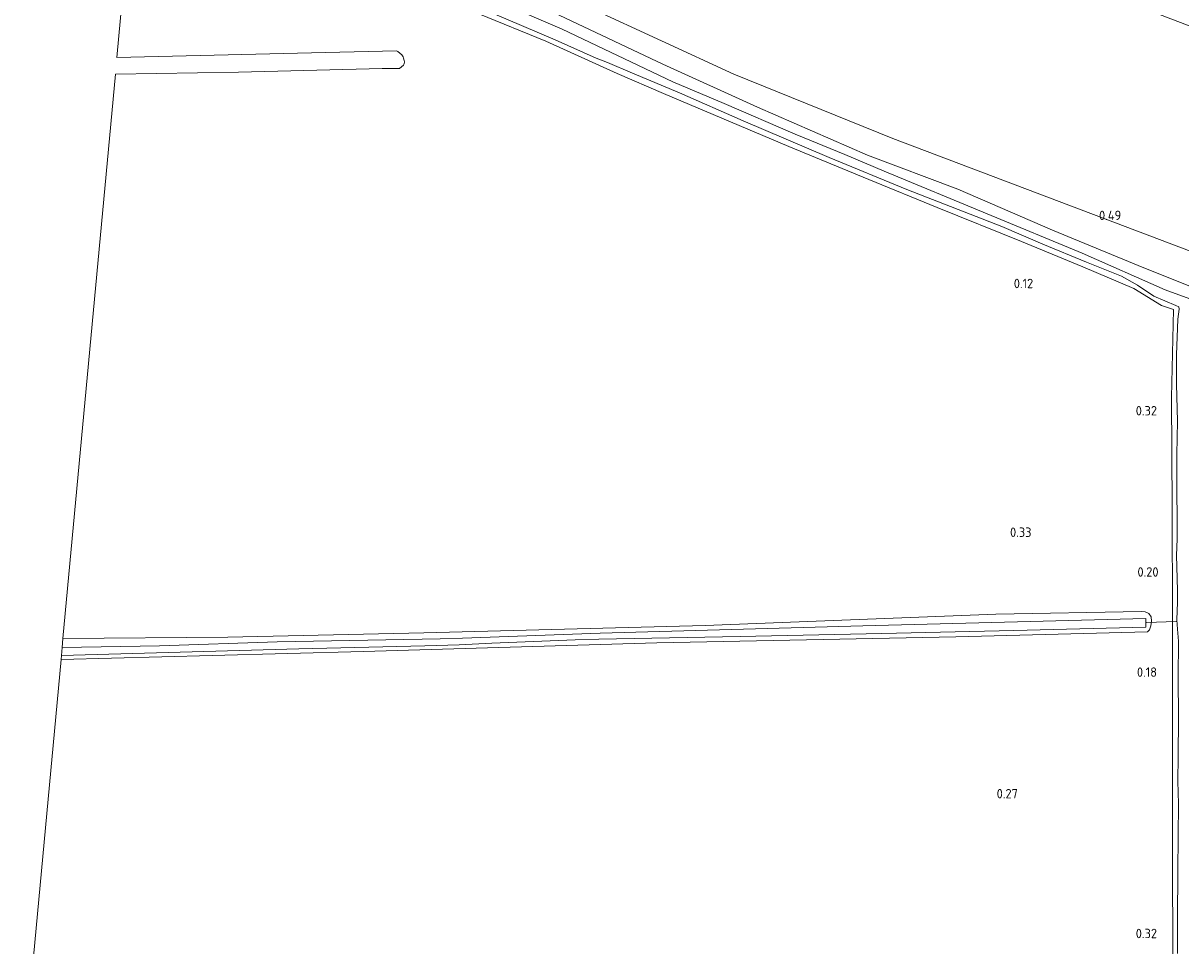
# Model space of a CAD drawing. Extents: x 126429 to 133038, y 413091 to 414846.
# Tile 22 of 256: x 126504 to 126726, y 414032 to 414208. Entities that reach past the tile are written whole.
import ezdxf
from ezdxf.enums import TextEntityAlignment as Align

# ---------------------------------------------------------------- set-up
doc = ezdxf.new("R2010")
doc.units = 0
for name, color, linetype, lineweight in [('B-ME-GR-GRAS-GV', 60, 'Continuous', 13), ('B-ME-GW-TALUD_TEEN-G', 90, 'Continuous', 18), ('B-ME-KW-KUNSTWERK_DUIKER-G', 170, 'Continuous', 18), ('B-ME-OG-HOOGTEPUNT-S', 7, 'Continuous', 25), ('B-ME-OG-WATER_SLOOT-G', 120, 'Continuous', 18), ('B-ME-OG-WATER_SLOOT-GV', 120, 'Continuous', 18)]:
    doc.layers.add(name, color=color, linetype=linetype, lineweight=lineweight)
doc.styles.add('NLCS-ISO-ANNOTATIVE-T18', font='NLCS-ISO.ttf', dxfattribs={"height": 1.8})

# ---------------------------------------------------------------- blocks, each defined once
blk = doc.blocks.new('SAL-HOOGTELABEL-SO')
at = {"color": 0, "linetype": 'ByBlock', "lineweight": -2, "style": 'NLCS-ISO-ANNOTATIVE-T18'}
blk.add_attdef('HOOGTE', text='', height=1.8, dxfattribs=at).set_placement((2.79, 0), align=Align.RIGHT)

msp = doc.modelspace()

# ---------------------------------------------------------------- linework, layer by layer
at = {"layer": 'B-ME-GR-GRAS-GV'}
for points in [[(126734.3369, 414162.0564, 0.614), (126670.6761, 414186.2036, 0.339), (126640.2542, 414198.4618, 0.189), (126612.5973, 414211.2043, 0.4515), (126594.5283, 414219.2406, 0.664), (126578.0987, 414226.1659, 0.8515), (126560.5158, 414232.8193, 0.964), (126543.7678, 414239.2498, 0.914), (126526.6421, 414245.2078, 0.8515), (126529.4191, 414279.5031, 2.5822), (126539.7657, 414275.9638, 2.6055), (126552.8639, 414271.5356, 2.5425), (126565.9409, 414267.0613, 2.5605), (126578.7741, 414262.6538, 2.5335), (126591.6514, 414258.0467, 2.5335), (126604.9277, 414253.3503, 2.5335), (126618.647, 414248.3208, 2.5875), (126638.9443, 414240.7981, 2.5695), (126657.4553, 414233.7435, 2.5515), (126673.4762, 414227.7222, 2.5875), (126685.7455, 414223.158, 2.5785), (126702.1883, 414217.1285, 2.5605), (126719.5647, 414210.7415, 2.5785), (126735.7594, 414204.5246, 2.5785)], [(126736.659, 414154.315, 0.418), (126718.709, 414161.433, 0.1825), (126701.225, 414168.669, 0.189), (126683.15, 414176.466, 0.308), (126665.871, 414182.995, 0.118), (126644.768, 414192.176, 0.0175), (126626.6931, 414200.3961, 0.0095), (126606.8671, 414209.7527, 0.2195), (126583.0665, 414220.181, 0.6045), (126554.7532, 414231.2132, 0.447), (126525.8668, 414241.2494, 0.5033), (126526.6421, 414245.2078, 0.8515), (126543.7678, 414239.2498, 0.914), (126560.5158, 414232.8193, 0.964), (126578.0987, 414226.1659, 0.8515), (126594.5283, 414219.2406, 0.664), (126612.5973, 414211.2043, 0.4515), (126640.2542, 414198.4618, 0.189), (126670.6761, 414186.2036, 0.339), (126734.3369, 414162.0564, 0.614)], [(126732.937, 414153.556, -0.6035), (126722.832, 414157.24, -0.6035), (126706.937, 414164.234, -0.6035), (126688.772, 414171.742, -0.6035), (126669.044, 414179.939, -0.6035), (126661.517, 414183.09, -0.6035), (126651.995, 414186.993, -0.6035), (126638.417, 414192.888, -0.6035), (126628.5731, 414197.0442, -0.6035), (126607.4462, 414207.0693, -0.6035), (126579.4215, 414219.11, -0.6035), (126546.772, 414231.1914, -0.6035), (126525.7094, 414238.5475, -0.6035), (126525.8668, 414241.2494, 0.5033), (126554.7532, 414231.2132, 0.447), (126583.0665, 414220.181, 0.6045), (126606.8671, 414209.7527, 0.2195), (126626.6931, 414200.3961, 0.0095), (126644.768, 414192.176, 0.0175), (126665.871, 414182.995, 0.118), (126683.15, 414176.466, 0.308), (126701.225, 414168.669, 0.189), (126718.709, 414161.433, 0.1825), (126736.659, 414154.315, 0.418)], [(126504.272, 414008.402, 0.027), (126511.518, 414086.532, -0.3), (126540.465, 414087.299, -0.226), (126569.412, 414088.067, -0.152), (126597.47, 414088.868, -0.099), (126625.529, 414089.669, -0.046), (126654.154, 414090.243, -0.02), (126682.779, 414090.817, 0.006), (126719.451, 414091.827, 0.054), (126719.787, 414092.172, 0.052), (126720.093, 414092.965, 0.044), (126720.172, 414093.849, 0.032), (126720.108, 414094.699, 0.03), (126719.67, 414095.301, 0.028), (126718.97, 414095.599, 0.028), (126718.272, 414095.662, 0.028), (126690.417, 414095.171, 0.032), (126662.615, 414094.1, 0.032), (126634.814, 414093.03, 0.032), (126607.887, 414092.303, 0.032), (126580.96, 414091.576, 0.032), (126543.466, 414090.804, 0.012), (126511.891, 414090.552, -0.118), (126521.925, 414198.452, -0.148), (126545.513, 414198.85, -0.076), (126572.948, 414199.557, 0.003), (126576.2607, 414199.5738, 0.0314), (126577.081, 414200.1771, 0.2435), (126577.1984, 414200.4812, 0.2435), (126577.2211, 414200.8112, 0.2435), (126577.1746, 414201.0683, 0.2435), (126577.0817, 414201.5646, 0.2435), (126576.9883, 414201.7754, 0.2435), (126576.7313, 414202.1503, 0.2435), (126576.3283, 414202.5291, 0.2625), (126575.9451, 414202.8404, 0.272), (126575.6974, 414202.9277, 0.1225), (126556.74, 414202.487, 0.1), (126522.197, 414201.684, 0.059), (126525.2689, 414234.8073, 0.3136)], [(126724.322, 414009.833, -0.087), (126724.196, 414048.968, 0.138), (126724.219, 414071.721, 0.073), (126724.243, 414094.473, 0.008), (126724.121, 414115.549, 0.066), (126723.998, 414136.625, 0.124), (126724.392, 414153.479, 0.062), (126722.132, 414154.202, 0.13), (126716.836, 414157.498, 0.062), (126707.086, 414161.624, 0.048), (126695.31, 414166.459, 0.042), (126679.193, 414172.984, 0.035), (126666.118, 414178.342, 0.128), (126650.809, 414184.623, 0.148), (126626.802, 414194.811, 0.119), (126617.956, 414198.581, 0.192), (126604.3042, 414204.8109, 0.1465), (126578.6696, 414215.3406, 0.3715)], [(126578.6696, 414215.3406, 0.3715), (126604.3042, 414204.8109, 0.1465), (126617.956, 414198.581, 0.192), (126626.802, 414194.811, 0.119), (126650.809, 414184.623, 0.148), (126666.118, 414178.342, 0.128), (126679.193, 414172.984, 0.035), (126695.31, 414166.459, 0.042), (126707.086, 414161.624, 0.048), (126716.836, 414157.498, 0.062), (126722.132, 414154.202, 0.13), (126724.392, 414153.479, 0.062), (126723.998, 414136.625, 0.124), (126724.121, 414115.549, 0.066), (126724.243, 414094.473, 0.008), (126724.219, 414071.721, 0.073), (126724.196, 414048.968, 0.138), (126724.322, 414009.833, -0.087)], [(126590.66, 414211.631, -0.6035), (126606.068, 414205.052, -0.6035), (126613.952, 414201.56, -0.6035), (126616.106, 414200.718, -0.6035), (126620.875, 414198.683, -0.6035), (126629.854, 414194.879, -0.6035), (126642.06, 414189.585, -0.6035), (126658.512, 414182.51, -0.6035), (126673.348, 414176.437, -0.6035), (126691.572, 414169.333, -0.6035), (126699.381, 414165.936, -0.6035), (126707.772, 414162.543, -0.6035), (126714.468, 414159.812, -0.6035), (126717.492, 414158.111, -0.6035), (126720.668, 414156.032, -0.6035), (126724.848, 414154.214, -0.6035), (126725.447, 414153.987, -0.6035), (126725.489, 414153.539, -0.6035), (126725.206, 414151.625, -0.6035), (126724.999, 414144.762, -0.6035), (126724.966, 414139.148, -0.6035), (126725.158, 414132.127, -0.6035), (126725.052, 414125.726, -0.6035), (126725.065, 414119.766, -0.6035), (126725.077, 414112.326, -0.6035), (126725.103, 414109.568, -0.6035), (126724.992, 414106.431, -0.6035), (126725.065, 414104.319, -0.6035), (126725.192, 414099.611, -0.6035), (126725.164, 414097.484, -0.6035), (126725.062, 414094.103, -0.6035), (126725.171, 414092.335, -0.6035), (126725.337, 414090.017, -0.6035), (126725.271, 414083.128, -0.6035), (126725.387, 414075.279, -0.6035), (126725.283, 414067.965, -0.6035), (126725.206, 414063.225, -0.6035), (126725.349, 414058.902, -0.6035), (126725.275, 414052.803, -0.6035), (126725.209, 414045.914, -0.6035), (126725.179, 414036.996, -0.6035), (126725.18, 414030.246, -0.6035)]]:
    msp.add_polyline3d(points, dxfattribs=at)
msp.add_polyline3d([(126720.108, 414094.699, 0.03), (126720.172, 414093.849, 0.032), (126720.093, 414092.965, 0.044), (126719.787, 414092.172, 0.052), (126719.451, 414091.827, 0.054), (126682.779, 414090.817, 0.006), (126654.154, 414090.243, -0.02), (126625.529, 414089.669, -0.046), (126597.47, 414088.868, -0.099), (126569.412, 414088.067, -0.152), (126540.465, 414087.299, -0.226), (126511.518, 414086.532, -0.3), (126511.587, 414087.28, -0.581), (126534.307, 414087.903, -0.581), (126557.026, 414088.526, -0.581), (126581.147, 414089.107, -0.581), (126587.682, 414089.3, -0.581), (126593.94, 414089.645, -0.581), (126609.919, 414090.272, -0.581), (126614.418, 414090.412, -0.581), (126641.513, 414090.934, -0.581), (126668.609, 414091.456, -0.581), (126693.848, 414092.065, -0.581), (126719.088, 414092.675, -0.581), (126719.098, 414094.338, -0.581), (126692.04, 414093.631, -0.581), (126664.981, 414092.924, -0.581), (126639.825, 414092.24, -0.581), (126614.668, 414091.557, -0.581), (126588.316, 414090.575, -0.581), (126584.061, 414090.445, -0.581), (126552.854, 414089.911, -0.581), (126530.37, 414089.122, -0.581), (126511.739, 414088.809, -0.581), (126511.891, 414090.552, -0.118), (126543.466, 414090.804, 0.012), (126580.96, 414091.576, 0.032), (126607.887, 414092.303, 0.032), (126634.814, 414093.03, 0.032), (126662.615, 414094.1, 0.032), (126690.417, 414095.171, 0.032), (126718.272, 414095.662, 0.028), (126718.97, 414095.599, 0.028), (126719.67, 414095.301, 0.028)], close=True, dxfattribs=at)
at = {"layer": 'B-ME-GW-TALUD_TEEN-G'}
msp.add_polyline3d([(126913.0099, 414055.2944, 0.4515), (126891.018, 414070.7783, 0.789), (126881.9755, 414077.9319, 1.1015), (126871.514, 414085.3403, 1.0515), (126859.5031, 414092.7868, 0.864), (126843.5115, 414103.5729, 0.889), (126827.9843, 414113.9948, 0.7765), (126811.9212, 414125.1283, 0.8265), (126802.2437, 414131.5344, 0.8515), (126790.9051, 414137.5079, 0.7265), (126775.1733, 414144.4737, 0.7265), (126756.1581, 414152.5506, 0.6015), (126734.3369, 414162.0564, 0.614), (126670.6761, 414186.2036, 0.339), (126640.2542, 414198.4618, 0.189), (126612.5973, 414211.2043, 0.4515), (126594.5283, 414219.2406, 0.664), (126578.0987, 414226.1659, 0.8515), (126560.5158, 414232.8193, 0.964), (126543.7678, 414239.2498, 0.914), (126526.6421, 414245.2078, 0.8515)], dxfattribs=at)
at = {"layer": 'B-ME-KW-KUNSTWERK_DUIKER-G'}
msp.add_polyline3d([(126724.926, 414093.744, -0.911), (126719.228, 414093.562, -0.928)], dxfattribs=at)
at = {"layer": 'B-ME-OG-WATER_SLOOT-G'}
for points in [[(126724.322, 414009.833, -0.087), (126724.196, 414048.968, 0.138), (126724.219, 414071.721, 0.073), (126724.243, 414094.473, 0.008), (126724.121, 414115.549, 0.066), (126723.998, 414136.625, 0.124), (126724.392, 414153.479, 0.062), (126722.132, 414154.202, 0.13), (126716.836, 414157.498, 0.062), (126707.086, 414161.624, 0.048), (126695.31, 414166.459, 0.042), (126679.193, 414172.984, 0.035), (126666.118, 414178.342, 0.128), (126650.809, 414184.623, 0.148), (126626.802, 414194.811, 0.119), (126617.956, 414198.581, 0.192)], [(126771.811, 414140.29, 0.544), (126750.804, 414148.655, 0.414), (126736.659, 414154.315, 0.418), (126718.709, 414161.433, 0.1825), (126701.225, 414168.669, 0.189), (126683.15, 414176.466, 0.308), (126665.871, 414182.995, 0.118), (126644.768, 414192.176, 0.0175)], [(126511.891, 414090.552, -0.118), (126543.466, 414090.804, 0.012), (126580.96, 414091.576, 0.032), (126607.887, 414092.303, 0.032), (126634.814, 414093.03, 0.032), (126662.615, 414094.1, 0.032), (126690.417, 414095.171, 0.032), (126718.272, 414095.662, 0.028), (126718.97, 414095.599, 0.028), (126719.67, 414095.301, 0.028), (126720.108, 414094.699, 0.03), (126720.172, 414093.849, 0.032), (126720.093, 414092.965, 0.044), (126719.787, 414092.172, 0.052), (126719.451, 414091.827, 0.054)], [(126719.451, 414091.827, 0.054), (126682.779, 414090.817, 0.006), (126654.154, 414090.243, -0.02), (126625.529, 414089.669, -0.046), (126597.47, 414088.868, -0.099), (126569.412, 414088.067, -0.152), (126540.465, 414087.299, -0.226), (126511.518, 414086.532, -0.3)]]:
    msp.add_polyline3d(points, dxfattribs=at)
at = {"layer": 'B-ME-OG-WATER_SLOOT-GV'}
for points in [[(126579.4215, 414219.11, -0.6035), (126607.4462, 414207.0693, -0.6035), (126628.5731, 414197.0442, -0.6035), (126638.417, 414192.888, -0.6035), (126651.995, 414186.993, -0.6035), (126661.517, 414183.09, -0.6035), (126669.044, 414179.939, -0.6035), (126688.772, 414171.742, -0.6035), (126706.937, 414164.234, -0.6035), (126722.832, 414157.24, -0.6035), (126732.937, 414153.556, -0.6035)], [(126725.18, 414030.246, -0.6035), (126725.179, 414036.996, -0.6035), (126725.209, 414045.914, -0.6035), (126725.275, 414052.803, -0.6035), (126725.349, 414058.902, -0.6035), (126725.206, 414063.225, -0.6035), (126725.283, 414067.965, -0.6035), (126725.387, 414075.279, -0.6035), (126725.271, 414083.128, -0.6035), (126725.337, 414090.017, -0.6035), (126725.171, 414092.335, -0.6035), (126725.062, 414094.103, -0.6035), (126725.164, 414097.484, -0.6035), (126725.192, 414099.611, -0.6035), (126725.065, 414104.319, -0.6035), (126724.992, 414106.431, -0.6035), (126725.103, 414109.568, -0.6035), (126725.077, 414112.326, -0.6035), (126725.065, 414119.766, -0.6035), (126725.052, 414125.726, -0.6035), (126725.158, 414132.127, -0.6035), (126724.966, 414139.148, -0.6035), (126724.999, 414144.762, -0.6035), (126725.206, 414151.625, -0.6035), (126725.489, 414153.539, -0.6035), (126725.447, 414153.987, -0.6035), (126724.848, 414154.214, -0.6035), (126720.668, 414156.032, -0.6035), (126717.492, 414158.111, -0.6035), (126714.468, 414159.812, -0.6035), (126707.772, 414162.543, -0.6035), (126699.381, 414165.936, -0.6035), (126691.572, 414169.333, -0.6035), (126673.348, 414176.437, -0.6035), (126658.512, 414182.51, -0.6035), (126642.06, 414189.585, -0.6035), (126629.854, 414194.879, -0.6035), (126620.875, 414198.683, -0.6035), (126616.106, 414200.718, -0.6035), (126613.952, 414201.56, -0.6035), (126606.068, 414205.052, -0.6035), (126590.66, 414211.631, -0.6035)]]:
    msp.add_polyline3d(points, dxfattribs=at)
msp.add_polyline3d([(126534.307, 414087.903, -0.581), (126511.587, 414087.28, -0.581), (126511.739, 414088.809, -0.581), (126530.37, 414089.122, -0.581), (126552.854, 414089.911, -0.581), (126584.061, 414090.445, -0.581), (126588.316, 414090.575, -0.581), (126614.668, 414091.557, -0.581), (126639.825, 414092.24, -0.581), (126664.981, 414092.924, -0.581), (126692.04, 414093.631, -0.581), (126719.098, 414094.338, -0.581), (126719.088, 414092.675, -0.581), (126693.848, 414092.065, -0.581), (126668.609, 414091.456, -0.581), (126641.513, 414090.934, -0.581), (126614.418, 414090.412, -0.581), (126609.919, 414090.272, -0.581), (126593.94, 414089.645, -0.581), (126587.682, 414089.3, -0.581), (126581.147, 414089.107, -0.581), (126557.026, 414088.526, -0.581)], close=True, dxfattribs=at)

# ---------------------------------------------------------------- block references
at = {"layer": 'B-ME-OG-HOOGTEPUNT-S'}
for p, values in [((126711.603, 414170.563, 0.49), {'HOOGTE': '0.49'}), ((126694.77, 414157.539, 0.122), {'HOOGTE': '0.12'}), ((126718.454, 414133.194, 0.321), {'HOOGTE': '0.32'}), ((126694.435, 414109.957, 0.325), {'HOOGTE': '0.33'}), ((126718.75, 414102.353, 0.202), {'HOOGTE': '0.20'}), ((126718.454, 414083.194, 0.183), {'HOOGTE': '0.18'}), ((126691.83, 414059.938, 0.265), {'HOOGTE': '0.27'}), ((126718.454, 414033.194, 0.321), {'HOOGTE': '0.32'})]:
    msp.add_blockref('SAL-HOOGTELABEL-SO', p, dxfattribs=at).add_auto_attribs(values)

doc.saveas('drawing.dxf')
